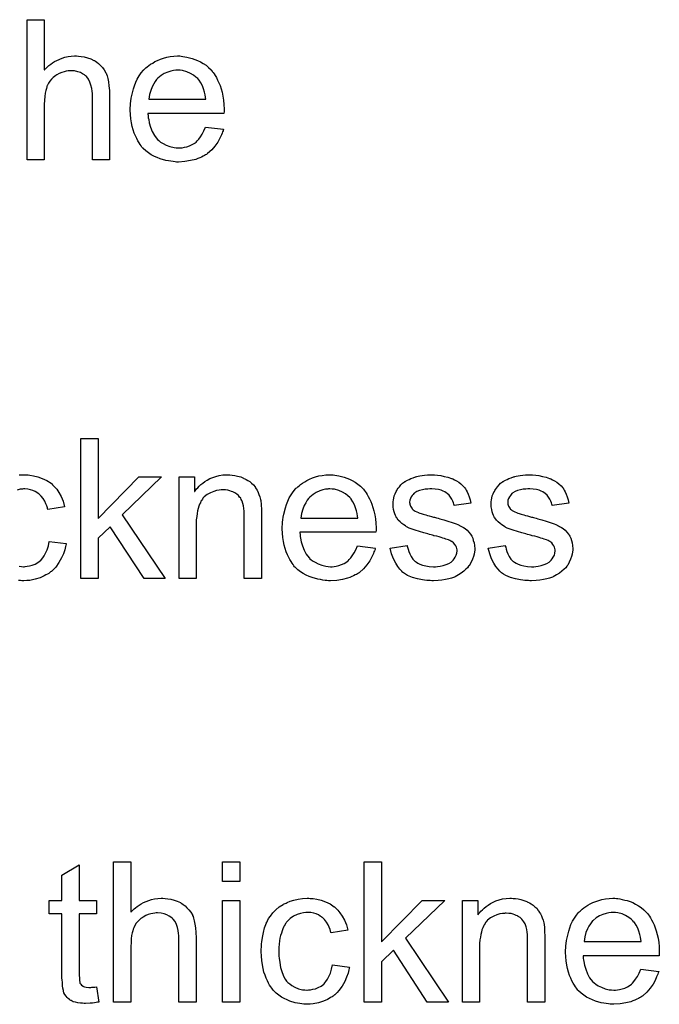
# Model space of a CAD drawing. Extents: x -1.7 to 9, y -2.8 to 5.2.
# Tile 221 of 227: x 6.586 to 6.951, y 3.272 to 3.835. Entities that reach past the tile are written whole.
import ezdxf

# ---------------------------------------------------------------- set-up
doc = ezdxf.new("R2010")
doc.units = 0
doc.layers.add('qfn32-50-23-b_document', color=1, linetype='CONTINUOUS')

msp = doc.modelspace()

# ---------------------------------------------------------------- linework, layer by layer
at = {"layer": 'qfn32-50-23-b_document', "color": 1}
for points in [[(6.599646, 3.806013), (6.599761, 3.806129), (6.599993, 3.80636), (6.60034, 3.806707), (6.600918, 3.807286), (6.601497, 3.807864), (6.602307, 3.808559), (6.603348, 3.809253), (6.604389, 3.810063), (6.605546, 3.810757), (6.606819, 3.811451), (6.609827, 3.812724), (6.611447, 3.813302), (6.613183, 3.813649), (6.615034, 3.813881), (6.616885, 3.813996), (6.617926, 3.813996), (6.619199, 3.813881), (6.620703, 3.813649), (6.622439, 3.813418), (6.62429, 3.812955), (6.626141, 3.812261), (6.627992, 3.811451), (6.628224, 3.811335), (6.628802, 3.810988), (6.629612, 3.81041), (6.630653, 3.8096), (6.631695, 3.808559), (6.632852, 3.807401), (6.633893, 3.806013), (6.634819, 3.804393), (6.634934, 3.804162), (6.635166, 3.803583), (6.635513, 3.802542), (6.63586, 3.801038), (6.636207, 3.799187), (6.636554, 3.796988), (6.636785, 3.794327), (6.636901, 3.791319), (6.636901, 3.754642), (6.627067, 3.754642), (6.627067, 3.791435), (6.627067, 3.791551), (6.627067, 3.791782), (6.627067, 3.792129), (6.627067, 3.792592), (6.626951, 3.793865), (6.62672, 3.795484), (6.626257, 3.79722), (6.625678, 3.798955), (6.624868, 3.800691), (6.623827, 3.802079), (6.623711, 3.802195), (6.623248, 3.802658), (6.622554, 3.803236), (6.621513, 3.803815), (6.62024, 3.804509), (6.618736, 3.804972), (6.616885, 3.805435), (6.614802, 3.80555), (6.614108, 3.80555), (6.613298, 3.805435), (6.612141, 3.805319), (6.610984, 3.804972), (6.609596, 3.804625), (6.608208, 3.804046), (6.606703, 3.803236), (6.606588, 3.803121), (6.606125, 3.802773), (6.605431, 3.802311), (6.604621, 3.801617), (6.603695, 3.800691), (6.60277, 3.79965), (6.60196, 3.798377), (6.601266, 3.796988), (6.60115, 3.796757), (6.601034, 3.796294), (6.600803, 3.795369), (6.600456, 3.794212), (6.600109, 3.792708), (6.599877, 3.790856), (6.599761, 3.788774), (6.599646, 3.786344), (6.599646, 3.754642), (6.589811, 3.754642), (6.589811, 3.834707), (6.599646, 3.834707), (6.599646, 3.806013)], [(6.677743, 3.813881), (6.678669, 3.813765), (6.679826, 3.813534), (6.681099, 3.813302), (6.682603, 3.812955), (6.683991, 3.812608), (6.685611, 3.81203), (6.687115, 3.811451), (6.688735, 3.810641), (6.690355, 3.809715), (6.691974, 3.808674), (6.693478, 3.807401), (6.694867, 3.806013), (6.694983, 3.805897), (6.695214, 3.805666), (6.695561, 3.805203), (6.696024, 3.804509), (6.696602, 3.803699), (6.697181, 3.802773), (6.697875, 3.801617), (6.698569, 3.800228), (6.699263, 3.798724), (6.699958, 3.797104), (6.700536, 3.795253), (6.701115, 3.793286), (6.701577, 3.791088), (6.701925, 3.788774), (6.702156, 3.786344), (6.702272, 3.783683), (6.702272, 3.783567), (6.702272, 3.783104), (6.702272, 3.782295), (6.702156, 3.781138), (6.658768, 3.781138), (6.658768, 3.781022), (6.658768, 3.780675), (6.658884, 3.780212), (6.658884, 3.779518), (6.659, 3.778708), (6.659231, 3.777782), (6.659578, 3.7757), (6.660273, 3.773386), (6.661198, 3.77084), (6.662471, 3.768526), (6.664091, 3.766444), (6.664206, 3.766444), (6.664322, 3.766212), (6.665016, 3.765634), (6.666057, 3.764824), (6.667446, 3.764014), (6.669297, 3.763088), (6.67138, 3.762278), (6.673694, 3.7617), (6.674966, 3.761584), (6.676355, 3.761469), (6.67728, 3.761469), (6.678322, 3.761584), (6.679594, 3.761816), (6.680983, 3.762163), (6.682603, 3.762626), (6.684107, 3.76332), (6.685611, 3.764245), (6.685726, 3.764361), (6.686305, 3.764824), (6.686999, 3.765518), (6.687809, 3.766444), (6.688735, 3.767716), (6.689776, 3.769336), (6.690817, 3.771187), (6.691743, 3.773386), (6.701925, 3.772113), (6.701925, 3.771997), (6.701809, 3.771766), (6.701693, 3.771303), (6.701462, 3.770609), (6.701115, 3.769915), (6.700767, 3.768989), (6.699842, 3.767022), (6.698685, 3.764824), (6.697065, 3.76251), (6.695214, 3.760312), (6.6929, 3.758229), (6.692784, 3.758229), (6.692553, 3.757998), (6.692206, 3.757766), (6.691743, 3.757419), (6.691049, 3.757072), (6.690355, 3.756725), (6.689429, 3.756262), (6.688388, 3.755799), (6.687231, 3.755336), (6.686074, 3.754874), (6.683181, 3.75418), (6.679941, 3.753601), (6.676355, 3.75337), (6.675082, 3.75337), (6.674272, 3.753485), (6.673231, 3.753601), (6.671958, 3.753832), (6.67057, 3.754064), (6.669066, 3.754295), (6.665826, 3.755221), (6.664091, 3.755915), (6.662471, 3.756609), (6.660735, 3.757535), (6.659115, 3.758576), (6.657611, 3.759733), (6.656107, 3.761122), (6.655992, 3.761237), (6.65576, 3.761469), (6.655413, 3.761931), (6.65495, 3.762626), (6.654372, 3.763436), (6.653793, 3.764361), (6.653099, 3.765518), (6.652405, 3.766791), (6.651711, 3.768295), (6.651016, 3.769915), (6.650438, 3.771766), (6.649859, 3.773733), (6.649397, 3.775815), (6.64905, 3.778129), (6.648818, 3.780559), (6.648703, 3.783104), (6.648703, 3.78322), (6.648703, 3.783799), (6.648703, 3.784493), (6.648818, 3.785534), (6.648934, 3.786807), (6.64905, 3.788195), (6.649281, 3.789815), (6.649628, 3.791435), (6.650554, 3.795137), (6.651132, 3.796988), (6.651826, 3.798955), (6.652752, 3.800807), (6.653793, 3.802542), (6.65495, 3.804278), (6.656223, 3.805897), (6.656339, 3.806013), (6.65657, 3.806244), (6.657033, 3.806592), (6.657611, 3.80717), (6.658306, 3.807749), (6.659231, 3.808443), (6.660273, 3.809253), (6.661545, 3.809947), (6.662818, 3.810757), (6.664322, 3.811451), (6.665942, 3.812145), (6.667677, 3.812724), (6.669529, 3.813302), (6.671495, 3.813649), (6.673578, 3.813881), (6.675776, 3.813996), (6.676933, 3.813996), (6.677743, 3.813881)], [(6.675892, 3.805897), (6.675198, 3.805897), (6.674735, 3.805782), (6.673462, 3.805666), (6.671958, 3.805319), (6.670107, 3.80474), (6.66814, 3.80393), (6.666289, 3.802773), (6.664438, 3.801269), (6.664206, 3.801038), (6.663743, 3.800459), (6.662934, 3.799418), (6.662124, 3.79803), (6.661198, 3.79641), (6.660388, 3.794327), (6.659694, 3.791898), (6.659347, 3.789237), (6.691859, 3.789237), (6.691859, 3.789352), (6.691859, 3.789584), (6.691743, 3.789931), (6.691743, 3.790394), (6.691511, 3.791782), (6.691164, 3.793286), (6.690586, 3.795137), (6.690007, 3.796873), (6.689082, 3.798608), (6.688041, 3.800112), (6.688041, 3.800228), (6.687809, 3.800344), (6.687231, 3.801038), (6.686189, 3.801964), (6.684801, 3.803005), (6.683065, 3.804046), (6.680983, 3.804972), (6.678553, 3.805666), (6.67728, 3.805782), (6.675892, 3.805897)], [(6.630422, 3.549761), (6.653678, 3.573479), (6.66652, 3.573479), (6.64419, 3.551843), (6.668719, 3.515398), (6.65657, 3.515398), (6.637248, 3.545017), (6.630422, 3.538422), (6.630422, 3.515398), (6.620587, 3.515398), (6.620587, 3.595462), (6.630422, 3.595462), (6.630422, 3.549761)], [(6.589695, 3.574636), (6.59039, 3.574636), (6.591315, 3.574521), (6.593514, 3.574173), (6.595943, 3.573595), (6.598489, 3.572669), (6.601034, 3.571512), (6.603464, 3.569892), (6.603579, 3.569892), (6.603695, 3.569661), (6.604389, 3.568967), (6.605431, 3.567926), (6.606703, 3.566421), (6.607976, 3.56457), (6.609249, 3.562256), (6.610406, 3.559595), (6.611216, 3.556471), (6.601613, 3.554967), (6.601613, 3.555083), (6.601497, 3.555199), (6.601381, 3.555893), (6.601034, 3.556934), (6.600456, 3.558207), (6.599877, 3.559595), (6.598952, 3.561099), (6.59791, 3.562488), (6.596753, 3.563645), (6.596637, 3.56376), (6.596175, 3.564108), (6.595365, 3.56457), (6.594439, 3.565149), (6.593167, 3.565727), (6.591778, 3.56619), (6.590158, 3.566537), (6.588423, 3.566653), (6.587729, 3.566653), (6.58715, 3.566537), (6.585877, 3.566421), (6.584142, 3.565959)], [(6.585299, 3.574636), (6.588076, 3.574752), (6.589001, 3.574752), (6.589695, 3.574636)], [(6.705627, 3.574636), (6.7069, 3.574521), (6.708404, 3.574289), (6.710024, 3.573942), (6.711759, 3.573479), (6.713379, 3.572785), (6.71361, 3.572669), (6.714073, 3.572438), (6.714883, 3.572091), (6.715809, 3.571512), (6.716966, 3.570818), (6.718007, 3.569892), (6.719048, 3.568967), (6.719974, 3.56781), (6.720089, 3.567694), (6.720321, 3.567231), (6.720668, 3.566653), (6.721246, 3.565843), (6.721709, 3.564686), (6.722172, 3.563529), (6.722751, 3.562141), (6.723098, 3.560637), (6.723098, 3.560521), (6.723213, 3.560058), (6.723329, 3.559364), (6.723445, 3.558438), (6.723445, 3.55705), (6.72356, 3.55543), (6.723676, 3.553463), (6.723676, 3.551033), (6.723676, 3.515398), (6.713842, 3.515398), (6.713842, 3.550571), (6.713842, 3.550686), (6.713842, 3.550802), (6.713842, 3.551612), (6.713842, 3.552653), (6.713726, 3.553926), (6.71361, 3.55543), (6.713379, 3.556934), (6.713032, 3.558323), (6.712685, 3.559595), (6.712685, 3.559711), (6.712453, 3.560058), (6.712106, 3.560637), (6.711759, 3.561331), (6.711181, 3.562025), (6.710486, 3.562835), (6.709561, 3.563645), (6.708519, 3.564339), (6.708404, 3.564455), (6.708057, 3.564686), (6.707362, 3.564917), (6.706552, 3.565265), (6.705627, 3.565612), (6.70447, 3.565959), (6.703082, 3.566074), (6.701693, 3.56619), (6.701115, 3.56619), (6.700652, 3.566074), (6.699495, 3.565959), (6.697991, 3.565727), (6.696371, 3.565149), (6.69452, 3.564455), (6.692668, 3.563529), (6.690933, 3.562141), (6.690702, 3.561909), (6.690239, 3.561331), (6.689892, 3.560868), (6.689545, 3.560289), (6.689082, 3.559595), (6.688735, 3.558785), (6.688272, 3.55786), (6.687809, 3.556703), (6.687462, 3.55543), (6.687115, 3.554042), (6.686883, 3.552537), (6.686652, 3.550918), (6.686421, 3.548951), (6.686421, 3.546984), (6.686421, 3.515398), (6.676586, 3.515398), (6.676586, 3.573479), (6.685379, 3.573479), (6.685379, 3.565149), (6.685495, 3.565265), (6.685726, 3.565612), (6.686074, 3.566074), (6.686536, 3.566653), (6.687231, 3.567347), (6.688041, 3.568157), (6.688966, 3.569083), (6.690123, 3.570008), (6.69128, 3.570818), (6.692668, 3.571744), (6.694173, 3.572554), (6.695792, 3.573248), (6.697644, 3.573826), (6.699495, 3.574289), (6.701577, 3.574636), (6.703776, 3.574752), (6.704701, 3.574752), (6.705627, 3.574636)], [(6.764518, 3.574636), (6.765444, 3.574521), (6.766601, 3.574289), (6.767873, 3.574058), (6.769378, 3.573711), (6.770766, 3.573363), (6.772386, 3.572785), (6.77389, 3.572206), (6.77551, 3.571397), (6.77713, 3.570471), (6.778749, 3.56943), (6.780253, 3.568157), (6.781642, 3.566769), (6.781757, 3.566653), (6.781989, 3.566421), (6.782336, 3.565959), (6.782799, 3.565265), (6.783377, 3.564455), (6.783956, 3.563529), (6.78465, 3.562372), (6.785344, 3.560984), (6.786038, 3.559479), (6.786733, 3.55786), (6.787311, 3.556008), (6.78789, 3.554042), (6.788352, 3.551843), (6.788699, 3.549529), (6.788931, 3.5471), (6.789047, 3.544439), (6.789047, 3.544323), (6.789047, 3.54386), (6.789047, 3.54305), (6.788931, 3.541893), (6.745543, 3.541893), (6.745543, 3.541777), (6.745543, 3.54143), (6.745659, 3.540968), (6.745659, 3.540273), (6.745775, 3.539463), (6.746006, 3.538538), (6.746353, 3.536455), (6.747047, 3.534141), (6.747973, 3.531596), (6.749246, 3.529282), (6.750866, 3.527199), (6.750981, 3.527199), (6.751097, 3.526968), (6.751791, 3.526389), (6.752833, 3.525579), (6.754221, 3.524769), (6.756072, 3.523844), (6.758155, 3.523034), (6.760469, 3.522456), (6.761741, 3.52234), (6.76313, 3.522224), (6.764055, 3.522224), (6.765097, 3.52234), (6.766369, 3.522571), (6.767758, 3.522918), (6.769378, 3.523381), (6.770882, 3.524075), (6.772386, 3.525001), (6.772502, 3.525117), (6.77308, 3.525579), (6.773774, 3.526274), (6.774584, 3.527199), (6.77551, 3.528472), (6.776551, 3.530092), (6.777592, 3.531943), (6.778518, 3.534141), (6.788699, 3.532869), (6.788699, 3.532753), (6.788584, 3.532521), (6.788468, 3.532059), (6.788237, 3.531364), (6.78789, 3.53067), (6.787542, 3.529745), (6.786617, 3.527778), (6.78546, 3.525579), (6.78384, 3.523265), (6.781989, 3.521067), (6.779675, 3.518985), (6.779559, 3.518985), (6.779328, 3.518753), (6.778981, 3.518522), (6.778518, 3.518175), (6.777824, 3.517827), (6.77713, 3.51748), (6.776204, 3.517018), (6.775163, 3.516555), (6.774006, 3.516092), (6.772849, 3.515629), (6.769956, 3.514935), (6.766717, 3.514356), (6.76313, 3.514125), (6.761857, 3.514125), (6.761047, 3.514241), (6.760006, 3.514356), (6.758733, 3.514588), (6.757345, 3.514819), (6.755841, 3.515051), (6.752601, 3.515976), (6.750866, 3.516671), (6.749246, 3.517365), (6.74751, 3.51829), (6.745891, 3.519332), (6.744386, 3.520489), (6.742882, 3.521877), (6.742767, 3.521993), (6.742535, 3.522224), (6.742188, 3.522687), (6.741725, 3.523381), (6.741147, 3.524191), (6.740568, 3.525117), (6.739874, 3.526274), (6.73918, 3.527546), (6.738486, 3.52905), (6.737792, 3.53067), (6.737213, 3.532521), (6.736635, 3.534488), (6.736172, 3.536571), (6.735825, 3.538885), (6.735593, 3.541315), (6.735477, 3.54386), (6.735477, 3.543976), (6.735477, 3.544554), (6.735477, 3.545248), (6.735593, 3.54629), (6.735709, 3.547562), (6.735825, 3.548951), (6.736056, 3.550571), (6.736403, 3.55219), (6.737329, 3.555893), (6.737907, 3.557744), (6.738601, 3.559711), (6.739527, 3.561562), (6.740568, 3.563298), (6.741725, 3.565033), (6.742998, 3.566653), (6.743114, 3.566769), (6.743345, 3.567), (6.743808, 3.567347), (6.744386, 3.567926), (6.745081, 3.568504), (6.746006, 3.569198), (6.747047, 3.570008), (6.74832, 3.570702), (6.749593, 3.571512), (6.751097, 3.572206), (6.752717, 3.572901), (6.754452, 3.573479), (6.756303, 3.574058), (6.75827, 3.574405), (6.760353, 3.574636), (6.762551, 3.574752), (6.763708, 3.574752), (6.764518, 3.574636)], [(6.822484, 3.574636), (6.824219, 3.574521), (6.826071, 3.574289), (6.828038, 3.573826), (6.83012, 3.573363), (6.832087, 3.572669), (6.832203, 3.572669), (6.832318, 3.572554), (6.832897, 3.572322), (6.833823, 3.571859), (6.83498, 3.571281), (6.836252, 3.570471), (6.837525, 3.569545), (6.838682, 3.568504), (6.839723, 3.567347), (6.839839, 3.567231), (6.84007, 3.566769), (6.840533, 3.565959), (6.841112, 3.565033), (6.84169, 3.563645), (6.842269, 3.562141), (6.842731, 3.560405), (6.843194, 3.558438), (6.833591, 3.557166), (6.833591, 3.557397), (6.833475, 3.55786), (6.833244, 3.55867), (6.832897, 3.559711), (6.832318, 3.560752), (6.831624, 3.561909), (6.830814, 3.563066), (6.829657, 3.564108), (6.829542, 3.564223), (6.829079, 3.564455), (6.828385, 3.564917), (6.827343, 3.56538), (6.826186, 3.565843), (6.824682, 3.566306), (6.822831, 3.566537), (6.820864, 3.566653), (6.819707, 3.566653), (6.81855, 3.566537), (6.817046, 3.566421), (6.815542, 3.566074), (6.813922, 3.565727), (6.812418, 3.565149), (6.811145, 3.564339), (6.81103, 3.564223), (6.810682, 3.563992), (6.81022, 3.563529), (6.809757, 3.562835), (6.809178, 3.562141), (6.808716, 3.561215), (6.808368, 3.560174), (6.808253, 3.559132), (6.808253, 3.559017), (6.808253, 3.558785), (6.808368, 3.558438), (6.808368, 3.557975), (6.808716, 3.556818), (6.80941, 3.555661), (6.809525, 3.555546), (6.809641, 3.55543), (6.809873, 3.555083), (6.810335, 3.554736), (6.810798, 3.554389), (6.811492, 3.553926), (6.812302, 3.553579), (6.813228, 3.553116), (6.813344, 3.553116), (6.813575, 3.553), (6.814038, 3.552885), (6.814848, 3.552537), (6.816005, 3.55219), (6.817509, 3.551843), (6.818434, 3.551496), (6.819476, 3.551265), (6.820633, 3.550918), (6.821905, 3.550571), (6.822021, 3.550571), (6.822368, 3.550455), (6.822947, 3.550339), (6.823641, 3.550108), (6.824451, 3.549876), (6.825492, 3.549645), (6.82769, 3.548951), (6.83012, 3.548257), (6.83255, 3.547447), (6.834748, 3.546637), (6.835674, 3.54629), (6.836484, 3.545943), (6.836715, 3.545827), (6.837178, 3.545595), (6.837872, 3.545248), (6.838913, 3.54467), (6.839955, 3.543976), (6.840996, 3.54305), (6.842037, 3.542009), (6.842963, 3.540852), (6.843078, 3.540736), (6.84331, 3.540273), (6.843773, 3.539579), (6.844235, 3.538538), (6.844583, 3.537265), (6.845045, 3.535877), (6.845277, 3.534257), (6.845392, 3.532406), (6.845392, 3.532174), (6.845392, 3.531596), (6.845277, 3.53067), (6.845045, 3.529398), (6.844698, 3.528009), (6.84412, 3.526505), (6.843426, 3.524769), (6.8425, 3.52315), (6.842384, 3.522918), (6.841922, 3.522456), (6.841343, 3.521646), (6.840417, 3.52072), (6.839145, 3.519679), (6.837756, 3.518522), (6.836136, 3.51748), (6.83417, 3.516439), (6.834054, 3.516439), (6.833938, 3.516323), (6.833244, 3.516092), (6.832087, 3.515745), (6.830583, 3.515282), (6.828732, 3.514819), (6.826649, 3.514472), (6.824451, 3.514241), (6.821905, 3.514125), (6.820864, 3.514125), (6.820054, 3.514241), (6.819129, 3.514241), (6.817972, 3.514356), (6.816815, 3.514472), (6.815542, 3.514704), (6.812765, 3.515282), (6.809873, 3.516092), (6.807096, 3.517249), (6.805823, 3.517943), (6.804666, 3.518753), (6.80455, 3.518869), (6.804435, 3.518985), (6.80374, 3.519679), (6.802699, 3.52072), (6.801542, 3.52234), (6.80027, 3.524307), (6.798997, 3.526621), (6.797956, 3.529513), (6.797146, 3.532753), (6.806864, 3.534257), (6.806864, 3.534141), (6.806864, 3.534026), (6.807096, 3.533331), (6.807327, 3.532174), (6.80779, 3.530902), (6.808368, 3.529513), (6.809063, 3.528009), (6.810104, 3.526505), (6.811377, 3.525232), (6.811608, 3.525117), (6.812071, 3.524769), (6.812997, 3.524307), (6.814154, 3.523728), (6.815658, 3.52315), (6.817393, 3.522687), (6.819476, 3.52234), (6.821905, 3.522224), (6.823062, 3.522224), (6.824219, 3.52234), (6.825724, 3.522571), (6.827343, 3.522918), (6.829079, 3.523381), (6.830583, 3.52396), (6.831971, 3.524885), (6.832087, 3.525001), (6.83255, 3.525348), (6.833013, 3.525927), (6.833707, 3.526736), (6.834285, 3.527662), (6.834864, 3.528819), (6.835211, 3.529976), (6.835327, 3.531364), (6.835327, 3.53148), (6.835327, 3.531943), (6.835211, 3.532521), (6.83498, 3.533331), (6.834632, 3.534141), (6.834054, 3.534951), (6.83336, 3.535877), (6.832318, 3.536571), (6.832203, 3.536687), (6.831856, 3.536802), (6.831277, 3.537149), (6.830351, 3.537497), (6.828963, 3.537959), (6.828153, 3.538306), (6.827228, 3.538538), (6.826186, 3.538885), (6.825029, 3.539232), (6.823757, 3.539579), (6.822252, 3.539926), (6.822137, 3.539926), (6.82179, 3.540042), (6.821211, 3.540158), (6.820517, 3.540389), (6.819591, 3.54062), (6.81855, 3.540968), (6.816352, 3.541546), (6.813806, 3.542356), (6.811377, 3.54305), (6.809063, 3.54386), (6.808021, 3.544323), (6.807212, 3.54467), (6.80698, 3.544786), (6.806517, 3.545017), (6.805823, 3.54548), (6.804898, 3.546058), (6.803856, 3.546868), (6.802815, 3.547794), (6.801774, 3.548835), (6.800848, 3.550108), (6.800732, 3.550224), (6.800501, 3.550686), (6.800154, 3.551496), (6.799807, 3.552422), (6.79946, 3.553579), (6.799113, 3.554967), (6.798881, 3.556356), (6.798765, 3.557975), (6.798765, 3.558207), (6.798765, 3.55867), (6.798881, 3.559364), (6.798997, 3.560405), (6.799228, 3.561446), (6.79946, 3.562719), (6.799922, 3.563876), (6.800501, 3.565149), (6.800617, 3.565265), (6.800848, 3.565727), (6.801195, 3.566306), (6.801774, 3.567116), (6.802468, 3.567926), (6.803278, 3.568967), (6.804203, 3.569892), (6.80536, 3.570702), (6.805476, 3.570818), (6.805823, 3.570934), (6.806286, 3.571281), (6.80698, 3.571628), (6.807906, 3.572091), (6.808947, 3.572554), (6.81022, 3.573016), (6.811608, 3.573479), (6.81184, 3.573595), (6.812302, 3.573711), (6.813112, 3.573942), (6.814154, 3.574173), (6.815426, 3.574405), (6.816815, 3.574521), (6.818434, 3.574752), (6.821211, 3.574752), (6.822484, 3.574636)], [(6.878483, 3.574636), (6.880218, 3.574521), (6.882069, 3.574289), (6.884036, 3.573826), (6.886119, 3.573363), (6.888086, 3.572669), (6.888202, 3.572669), (6.888317, 3.572554), (6.888896, 3.572322), (6.889821, 3.571859), (6.890978, 3.571281), (6.892251, 3.570471), (6.893524, 3.569545), (6.894681, 3.568504), (6.895722, 3.567347), (6.895838, 3.567231), (6.896069, 3.566769), (6.896532, 3.565959), (6.89711, 3.565033), (6.897689, 3.563645), (6.898267, 3.562141), (6.89873, 3.560405), (6.899193, 3.558438), (6.88959, 3.557166), (6.88959, 3.557397), (6.889474, 3.55786), (6.889243, 3.55867), (6.888896, 3.559711), (6.888317, 3.560752), (6.887623, 3.561909), (6.886813, 3.563066), (6.885656, 3.564108), (6.88554, 3.564223), (6.885078, 3.564455), (6.884383, 3.564917), (6.883342, 3.56538), (6.882185, 3.565843), (6.880681, 3.566306), (6.87883, 3.566537), (6.876863, 3.566653), (6.875706, 3.566653), (6.874549, 3.566537), (6.873045, 3.566421), (6.871541, 3.566074), (6.869921, 3.565727), (6.868417, 3.565149), (6.867144, 3.564339), (6.867028, 3.564223), (6.866681, 3.563992), (6.866218, 3.563529), (6.865756, 3.562835), (6.865177, 3.562141), (6.864714, 3.561215), (6.864367, 3.560174), (6.864252, 3.559132), (6.864252, 3.559017), (6.864252, 3.558785), (6.864367, 3.558438), (6.864367, 3.557975), (6.864714, 3.556818), (6.865409, 3.555661), (6.865524, 3.555546), (6.86564, 3.55543), (6.865871, 3.555083), (6.866334, 3.554736), (6.866797, 3.554389), (6.867491, 3.553926), (6.868301, 3.553579), (6.869227, 3.553116), (6.869342, 3.553116), (6.869574, 3.553), (6.870037, 3.552885), (6.870846, 3.552537), (6.872003, 3.55219), (6.873508, 3.551843), (6.874433, 3.551496), (6.875475, 3.551265), (6.876632, 3.550918), (6.877904, 3.550571), (6.87802, 3.550571), (6.878367, 3.550455), (6.878945, 3.550339), (6.87964, 3.550108), (6.88045, 3.549876), (6.881491, 3.549645), (6.883689, 3.548951), (6.886119, 3.548257), (6.888549, 3.547447), (6.890747, 3.546637), (6.891672, 3.54629), (6.892482, 3.545943), (6.892714, 3.545827), (6.893177, 3.545595), (6.893871, 3.545248), (6.894912, 3.54467), (6.895953, 3.543976), (6.896995, 3.54305), (6.898036, 3.542009), (6.898962, 3.540852), (6.899077, 3.540736), (6.899309, 3.540273), (6.899771, 3.539579), (6.900234, 3.538538), (6.900581, 3.537265), (6.901044, 3.535877), (6.901276, 3.534257), (6.901391, 3.532406), (6.901391, 3.532174), (6.901391, 3.531596), (6.901276, 3.53067), (6.901044, 3.529398), (6.900697, 3.528009), (6.900119, 3.526505), (6.899424, 3.524769), (6.898499, 3.52315), (6.898383, 3.522918), (6.89792, 3.522456), (6.897342, 3.521646), (6.896416, 3.52072), (6.895144, 3.519679), (6.893755, 3.518522), (6.892135, 3.51748), (6.890168, 3.516439), (6.890053, 3.516439), (6.889937, 3.516323), (6.889243, 3.516092), (6.888086, 3.515745), (6.886582, 3.515282), (6.88473, 3.514819), (6.882648, 3.514472), (6.88045, 3.514241), (6.877904, 3.514125), (6.876863, 3.514125), (6.876053, 3.514241), (6.875127, 3.514241), (6.87397, 3.514356), (6.872813, 3.514472), (6.871541, 3.514704), (6.868764, 3.515282), (6.865871, 3.516092), (6.863095, 3.517249), (6.861822, 3.517943), (6.860665, 3.518753), (6.860549, 3.518869), (6.860434, 3.518985), (6.859739, 3.519679), (6.858698, 3.52072), (6.857541, 3.52234), (6.856268, 3.524307), (6.854996, 3.526621), (6.853954, 3.529513), (6.853144, 3.532753), (6.862863, 3.534257), (6.862863, 3.534141), (6.862863, 3.534026), (6.863095, 3.533331), (6.863326, 3.532174), (6.863789, 3.530902), (6.864367, 3.529513), (6.865061, 3.528009), (6.866103, 3.526505), (6.867376, 3.525232), (6.867607, 3.525117), (6.86807, 3.524769), (6.868995, 3.524307), (6.870152, 3.523728), (6.871656, 3.52315), (6.873392, 3.522687), (6.875475, 3.52234), (6.877904, 3.522224), (6.879061, 3.522224), (6.880218, 3.52234), (6.881722, 3.522571), (6.883342, 3.522918), (6.885078, 3.523381), (6.886582, 3.52396), (6.88797, 3.524885), (6.888086, 3.525001), (6.888549, 3.525348), (6.889011, 3.525927), (6.889706, 3.526736), (6.890284, 3.527662), (6.890863, 3.528819), (6.89121, 3.529976), (6.891325, 3.531364), (6.891325, 3.53148), (6.891325, 3.531943), (6.89121, 3.532521), (6.890978, 3.533331), (6.890631, 3.534141), (6.890053, 3.534951), (6.889359, 3.535877), (6.888317, 3.536571), (6.888202, 3.536687), (6.887854, 3.536802), (6.887276, 3.537149), (6.88635, 3.537497), (6.884962, 3.537959), (6.884152, 3.538306), (6.883226, 3.538538), (6.882185, 3.538885), (6.881028, 3.539232), (6.879755, 3.539579), (6.878251, 3.539926), (6.878136, 3.539926), (6.877788, 3.540042), (6.87721, 3.540158), (6.876516, 3.540389), (6.87559, 3.54062), (6.874549, 3.540968), (6.872351, 3.541546), (6.869805, 3.542356), (6.867376, 3.54305), (6.865061, 3.54386), (6.86402, 3.544323), (6.86321, 3.54467), (6.862979, 3.544786), (6.862516, 3.545017), (6.861822, 3.54548), (6.860896, 3.546058), (6.859855, 3.546868), (6.858814, 3.547794), (6.857772, 3.548835), (6.856847, 3.550108), (6.856731, 3.550224), (6.8565, 3.550686), (6.856153, 3.551496), (6.855806, 3.552422), (6.855458, 3.553579), (6.855111, 3.554967), (6.85488, 3.556356), (6.854764, 3.557975), (6.854764, 3.558207), (6.854764, 3.55867), (6.85488, 3.559364), (6.854996, 3.560405), (6.855227, 3.561446), (6.855458, 3.562719), (6.855921, 3.563876), (6.8565, 3.565149), (6.856615, 3.565265), (6.856847, 3.565727), (6.857194, 3.566306), (6.857772, 3.567116), (6.858467, 3.567926), (6.859276, 3.568967), (6.860202, 3.569892), (6.861359, 3.570702), (6.861475, 3.570818), (6.861822, 3.570934), (6.862285, 3.571281), (6.862979, 3.571628), (6.863904, 3.572091), (6.864946, 3.572554), (6.866218, 3.573016), (6.867607, 3.573479), (6.867838, 3.573595), (6.868301, 3.573711), (6.869111, 3.573942), (6.870152, 3.574173), (6.871425, 3.574405), (6.872813, 3.574521), (6.874433, 3.574752), (6.87721, 3.574752), (6.878483, 3.574636)], [(6.762667, 3.566653), (6.761973, 3.566653), (6.76151, 3.566537), (6.760237, 3.566421), (6.758733, 3.566074), (6.756882, 3.565496), (6.754915, 3.564686), (6.753064, 3.563529), (6.751213, 3.562025), (6.750981, 3.561794), (6.750519, 3.561215), (6.749709, 3.560174), (6.748899, 3.558785), (6.747973, 3.557166), (6.747163, 3.555083), (6.746469, 3.552653), (6.746122, 3.549992), (6.778634, 3.549992), (6.778634, 3.550108), (6.778634, 3.550339), (6.778518, 3.550686), (6.778518, 3.551149), (6.778287, 3.552537), (6.777939, 3.554042), (6.777361, 3.555893), (6.776782, 3.557628), (6.775857, 3.559364), (6.774815, 3.560868), (6.774815, 3.560984), (6.774584, 3.561099), (6.774006, 3.561794), (6.772964, 3.562719), (6.771576, 3.56376), (6.76984, 3.564802), (6.767758, 3.565727), (6.765328, 3.566421), (6.764055, 3.566537), (6.762667, 3.566653)], [(6.585299, 3.522456), (6.586572, 3.52234), (6.587844, 3.522224), (6.588076, 3.522224), (6.58877, 3.52234), (6.589927, 3.522456), (6.5912, 3.522687), (6.592704, 3.523034), (6.594324, 3.523728), (6.595943, 3.524538), (6.597447, 3.525695), (6.597679, 3.525811), (6.598026, 3.526389), (6.59872, 3.527199), (6.59953, 3.528472), (6.60034, 3.529976), (6.601266, 3.531827), (6.60196, 3.534141), (6.602422, 3.536687), (6.612141, 3.535414), (6.612141, 3.535298), (6.612026, 3.534951), (6.61191, 3.534488), (6.611794, 3.533794), (6.611563, 3.532869), (6.611331, 3.531943), (6.610521, 3.529629), (6.60948, 3.527199), (6.607976, 3.524538), (6.606125, 3.521993), (6.605084, 3.520836), (6.603927, 3.519679), (6.603811, 3.519563), (6.603579, 3.519447), (6.603232, 3.519216), (6.60277, 3.518869), (6.602191, 3.518406), (6.601381, 3.517943), (6.600456, 3.51748), (6.59953, 3.516902), (6.597216, 3.515861), (6.594439, 3.515051), (6.591431, 3.514356), (6.589695, 3.514241), (6.58796, 3.514125), (6.586803, 3.514125), (6.585993, 3.514241), (6.584952, 3.514356)], [(6.64905, 3.324863), (6.649165, 3.324979), (6.649397, 3.32521), (6.649744, 3.325557), (6.650322, 3.326136), (6.650901, 3.326714), (6.651711, 3.327408), (6.652752, 3.328103), (6.653793, 3.328912), (6.65495, 3.329607), (6.656223, 3.330301), (6.659231, 3.331574), (6.660851, 3.332152), (6.662587, 3.332499), (6.664438, 3.332731), (6.666289, 3.332846), (6.66733, 3.332846), (6.668603, 3.332731), (6.670107, 3.332499), (6.671842, 3.332268), (6.673694, 3.331805), (6.675545, 3.331111), (6.677396, 3.330301), (6.677627, 3.330185), (6.678206, 3.329838), (6.679016, 3.32926), (6.680057, 3.32845), (6.681099, 3.327408), (6.682256, 3.326251), (6.683297, 3.324863), (6.684222, 3.323243), (6.684338, 3.323012), (6.684569, 3.322433), (6.684917, 3.321392), (6.685264, 3.319888), (6.685611, 3.318037), (6.685958, 3.315838), (6.686189, 3.313177), (6.686305, 3.310169), (6.686305, 3.273492), (6.676471, 3.273492), (6.676471, 3.310285), (6.676471, 3.310401), (6.676471, 3.310632), (6.676471, 3.310979), (6.676471, 3.311442), (6.676355, 3.312715), (6.676123, 3.314334), (6.675661, 3.31607), (6.675082, 3.317805), (6.674272, 3.319541), (6.673231, 3.320929), (6.673115, 3.321045), (6.672652, 3.321508), (6.671958, 3.322086), (6.670917, 3.322665), (6.669644, 3.323359), (6.66814, 3.323822), (6.666289, 3.324285), (6.664206, 3.3244), (6.663512, 3.3244), (6.662702, 3.324285), (6.661545, 3.324169), (6.660388, 3.323822), (6.659, 3.323475), (6.657611, 3.322896), (6.656107, 3.322086), (6.655992, 3.32197), (6.655529, 3.321623), (6.654835, 3.321161), (6.654025, 3.320466), (6.653099, 3.319541), (6.652173, 3.318499), (6.651364, 3.317227), (6.650669, 3.315838), (6.650554, 3.315607), (6.650438, 3.315144), (6.650207, 3.314219), (6.649859, 3.313062), (6.649512, 3.311557), (6.649281, 3.309706), (6.649165, 3.307624), (6.64905, 3.305194), (6.64905, 3.273492), (6.639215, 3.273492), (6.639215, 3.353557), (6.64905, 3.353557), (6.64905, 3.324863)], [(6.711296, 3.342334), (6.701462, 3.342334), (6.701462, 3.353557), (6.711296, 3.353557), (6.711296, 3.342334)], [(6.792171, 3.307855), (6.815426, 3.331574), (6.828269, 3.331574), (6.805939, 3.309938), (6.830467, 3.273492), (6.818319, 3.273492), (6.798997, 3.303111), (6.792171, 3.296517), (6.792171, 3.273492), (6.782336, 3.273492), (6.782336, 3.353557), (6.792171, 3.353557), (6.792171, 3.307855)], [(6.619546, 3.331574), (6.629496, 3.331574), (6.629496, 3.323937), (6.619546, 3.323937), (6.619546, 3.289806), (6.619546, 3.289575), (6.619546, 3.289112), (6.619546, 3.288418), (6.619662, 3.287608), (6.619778, 3.285756), (6.619893, 3.284947), (6.620009, 3.284368), (6.620125, 3.284137), (6.620472, 3.283674), (6.620935, 3.283095), (6.621744, 3.282517), (6.621976, 3.282401), (6.622554, 3.28217), (6.623596, 3.281938), (6.6251, 3.281823), (6.626257, 3.281823), (6.626835, 3.281938), (6.627645, 3.281938), (6.628571, 3.282054), (6.629496, 3.28217), (6.630769, 3.273492), (6.630538, 3.273492), (6.630075, 3.273376), (6.629265, 3.273261), (6.628224, 3.273145), (6.627067, 3.272914), (6.625794, 3.272798), (6.623248, 3.272682), (6.622323, 3.272682), (6.621397, 3.272798), (6.62024, 3.272914), (6.618852, 3.273029), (6.617463, 3.273376), (6.616191, 3.273724), (6.614918, 3.274302), (6.614802, 3.274418), (6.614455, 3.274649), (6.613993, 3.274996), (6.613298, 3.275575), (6.61272, 3.276153), (6.612026, 3.276963), (6.611331, 3.277773), (6.610869, 3.278814), (6.610869, 3.27893), (6.610637, 3.279393), (6.610521, 3.280203), (6.61029, 3.28136), (6.610059, 3.282864), (6.609943, 3.283789), (6.609943, 3.284831), (6.609827, 3.286104), (6.609712, 3.287376), (6.609712, 3.288765), (6.609712, 3.290384), (6.609712, 3.323937), (6.602422, 3.323937), (6.602422, 3.331574), (6.609712, 3.331574), (6.609712, 3.34592), (6.619546, 3.351821), (6.619546, 3.331574)], [(6.711296, 3.273492), (6.701462, 3.273492), (6.701462, 3.331574), (6.711296, 3.331574), (6.711296, 3.273492)], [(6.751444, 3.332731), (6.752138, 3.332731), (6.753064, 3.332615), (6.755262, 3.332268), (6.757692, 3.331689), (6.760237, 3.330764), (6.762783, 3.329607), (6.765212, 3.327987), (6.765328, 3.327987), (6.765444, 3.327756), (6.766138, 3.327061), (6.767179, 3.32602), (6.768452, 3.324516), (6.769725, 3.322665), (6.770997, 3.320351), (6.772154, 3.31769), (6.772964, 3.314566), (6.763361, 3.313062), (6.763361, 3.313177), (6.763245, 3.313293), (6.76313, 3.313987), (6.762783, 3.315028), (6.762204, 3.316301), (6.761626, 3.31769), (6.7607, 3.319194), (6.759659, 3.320582), (6.758502, 3.321739), (6.758386, 3.321855), (6.757923, 3.322202), (6.757113, 3.322665), (6.756188, 3.323243), (6.754915, 3.323822), (6.753527, 3.324285), (6.751907, 3.324632), (6.750171, 3.324747), (6.749477, 3.324747), (6.748899, 3.324632), (6.747626, 3.324516), (6.745891, 3.324053), (6.744039, 3.323475), (6.741957, 3.322549), (6.73999, 3.321161), (6.739064, 3.320351), (6.738139, 3.319425), (6.738139, 3.319309), (6.737907, 3.319194), (6.737676, 3.318847), (6.737444, 3.318384), (6.737097, 3.317805), (6.736635, 3.317111), (6.736287, 3.316301), (6.735825, 3.315376), (6.735362, 3.314219), (6.735015, 3.312946), (6.734552, 3.311557), (6.734205, 3.310053), (6.733973, 3.308434), (6.733742, 3.306582), (6.733511, 3.304615), (6.733511, 3.302533), (6.733511, 3.302417), (6.733511, 3.30207), (6.733511, 3.301376), (6.733626, 3.300682), (6.733626, 3.29964), (6.733742, 3.298599), (6.734089, 3.296054), (6.734552, 3.293277), (6.735362, 3.290384), (6.736403, 3.287839), (6.737097, 3.286566), (6.737907, 3.285525), (6.738139, 3.285294), (6.738717, 3.284715), (6.739758, 3.283905), (6.741031, 3.28298), (6.742767, 3.281938), (6.744734, 3.281128), (6.747047, 3.28055), (6.74832, 3.280434), (6.749593, 3.280318), (6.749824, 3.280318), (6.750519, 3.280434), (6.751676, 3.28055), (6.752948, 3.280781), (6.754452, 3.281128), (6.756072, 3.281823), (6.757692, 3.282633), (6.759196, 3.283789), (6.759427, 3.283905), (6.759775, 3.284484), (6.760469, 3.285294), (6.761279, 3.286566), (6.762088, 3.28807), (6.763014, 3.289922), (6.763708, 3.292236), (6.764171, 3.294781), (6.77389, 3.293508), (6.77389, 3.293393), (6.773774, 3.293046), (6.773658, 3.292583), (6.773543, 3.291889), (6.773311, 3.290963), (6.77308, 3.290037), (6.77227, 3.287723), (6.771229, 3.285294), (6.769725, 3.282633), (6.767873, 3.280087), (6.766832, 3.27893), (6.765675, 3.277773), (6.76556, 3.277657), (6.765328, 3.277542), (6.764981, 3.27731), (6.764518, 3.276963), (6.76394, 3.2765), (6.76313, 3.276038), (6.762204, 3.275575), (6.761279, 3.274996), (6.758965, 3.273955), (6.756188, 3.273145), (6.75318, 3.272451), (6.751444, 3.272335), (6.749709, 3.27222), (6.748552, 3.27222), (6.747742, 3.272335), (6.7467, 3.272451), (6.745543, 3.272682), (6.744271, 3.272914), (6.742882, 3.273145), (6.739758, 3.274071), (6.738254, 3.274765), (6.736635, 3.275459), (6.735015, 3.276385), (6.733511, 3.277426), (6.732007, 3.278583), (6.730618, 3.279971), (6.730502, 3.280087), (6.730271, 3.280318), (6.729924, 3.280781), (6.729461, 3.28136), (6.728998, 3.28217), (6.728304, 3.283211), (6.727726, 3.284368), (6.727031, 3.285641), (6.726337, 3.287145), (6.725759, 3.28888), (6.725065, 3.290616), (6.724602, 3.292698), (6.724139, 3.294781), (6.723792, 3.297211), (6.72356, 3.29964), (6.723445, 3.302302), (6.723445, 3.302417), (6.723445, 3.302764), (6.723445, 3.303227), (6.723445, 3.303921), (6.72356, 3.304731), (6.72356, 3.305657), (6.723676, 3.306698), (6.723792, 3.307855), (6.724139, 3.310401), (6.724717, 3.313177), (6.725412, 3.315954), (6.726453, 3.318731), (6.726453, 3.318847), (6.726569, 3.319078), (6.7268, 3.319425), (6.727031, 3.319888), (6.727726, 3.321161), (6.728767, 3.322665), (6.730155, 3.3244), (6.731775, 3.326136), (6.733742, 3.327871), (6.73594, 3.32926), (6.736056, 3.32926), (6.736287, 3.329375), (6.736635, 3.329607), (6.737097, 3.329838), (6.737676, 3.33007), (6.73837, 3.330417), (6.740105, 3.331111), (6.742072, 3.331689), (6.744502, 3.332268), (6.747047, 3.332731), (6.749824, 3.332846), (6.75075, 3.332846), (6.751444, 3.332731)], [(6.867376, 3.332731), (6.868648, 3.332615), (6.870152, 3.332383), (6.871772, 3.332036), (6.873508, 3.331574), (6.875127, 3.330879), (6.875359, 3.330764), (6.875822, 3.330532), (6.876632, 3.330185), (6.877557, 3.329607), (6.878714, 3.328912), (6.879755, 3.327987), (6.880797, 3.327061), (6.881722, 3.325904), (6.881838, 3.325789), (6.882069, 3.325326), (6.882417, 3.324747), (6.882995, 3.323937), (6.883458, 3.32278), (6.883921, 3.321623), (6.884499, 3.320235), (6.884846, 3.318731), (6.884846, 3.318615), (6.884962, 3.318152), (6.885078, 3.317458), (6.885193, 3.316533), (6.885193, 3.315144), (6.885309, 3.313524), (6.885425, 3.311557), (6.885425, 3.309128), (6.885425, 3.273492), (6.87559, 3.273492), (6.87559, 3.308665), (6.87559, 3.308781), (6.87559, 3.308896), (6.87559, 3.309706), (6.87559, 3.310748), (6.875475, 3.31202), (6.875359, 3.313524), (6.875127, 3.315028), (6.87478, 3.316417), (6.874433, 3.31769), (6.874433, 3.317805), (6.874202, 3.318152), (6.873855, 3.318731), (6.873508, 3.319425), (6.872929, 3.320119), (6.872235, 3.320929), (6.871309, 3.321739), (6.870268, 3.322433), (6.870152, 3.322549), (6.869805, 3.32278), (6.869111, 3.323012), (6.868301, 3.323359), (6.867376, 3.323706), (6.866218, 3.324053), (6.86483, 3.324169), (6.863442, 3.324285), (6.862863, 3.324285), (6.8624, 3.324169), (6.861243, 3.324053), (6.859739, 3.323822), (6.858119, 3.323243), (6.856268, 3.322549), (6.854417, 3.321623), (6.852682, 3.320235), (6.85245, 3.320004), (6.851987, 3.319425), (6.85164, 3.318962), (6.851293, 3.318384), (6.85083, 3.31769), (6.850483, 3.31688), (6.85002, 3.315954), (6.849558, 3.314797), (6.849211, 3.313524), (6.848864, 3.312136), (6.848632, 3.310632), (6.848401, 3.309012), (6.848169, 3.307045), (6.848169, 3.305078), (6.848169, 3.273492), (6.838335, 3.273492), (6.838335, 3.331574), (6.847128, 3.331574), (6.847128, 3.323243), (6.847244, 3.323359), (6.847475, 3.323706), (6.847822, 3.324169), (6.848285, 3.324747), (6.848979, 3.325441), (6.849789, 3.326251), (6.850715, 3.327177), (6.851872, 3.328103), (6.853029, 3.328912), (6.854417, 3.329838), (6.855921, 3.330648), (6.857541, 3.331342), (6.859392, 3.331921), (6.861243, 3.332383), (6.863326, 3.332731), (6.865524, 3.332846), (6.86645, 3.332846), (6.867376, 3.332731)], [(6.926267, 3.332731), (6.927192, 3.332615), (6.928349, 3.332383), (6.929622, 3.332152), (6.931126, 3.331805), (6.932515, 3.331458), (6.934134, 3.330879), (6.935639, 3.330301), (6.937258, 3.329491), (6.938878, 3.328565), (6.940498, 3.327524), (6.942002, 3.326251), (6.94339, 3.324863), (6.943506, 3.324747), (6.943738, 3.324516), (6.944085, 3.324053), (6.944547, 3.323359), (6.945126, 3.322549), (6.945704, 3.321623), (6.946399, 3.320466), (6.947093, 3.319078), (6.947787, 3.317574), (6.948481, 3.315954), (6.94906, 3.314103), (6.949638, 3.312136), (6.950101, 3.309938), (6.950448, 3.307624), (6.95068, 3.305194), (6.950795, 3.302533), (6.950795, 3.302417), (6.950795, 3.301954), (6.950795, 3.301144), (6.95068, 3.299988), (6.907292, 3.299988), (6.907292, 3.299872), (6.907292, 3.299525), (6.907408, 3.299062), (6.907408, 3.298368), (6.907523, 3.297558), (6.907755, 3.296632), (6.908102, 3.29455), (6.908796, 3.292236), (6.909722, 3.28969), (6.910994, 3.287376), (6.912614, 3.285294), (6.91273, 3.285294), (6.912846, 3.285062), (6.91354, 3.284484), (6.914581, 3.283674), (6.91597, 3.282864), (6.917821, 3.281938), (6.919903, 3.281128), (6.922217, 3.28055), (6.92349, 3.280434), (6.924878, 3.280318), (6.925804, 3.280318), (6.926845, 3.280434), (6.928118, 3.280666), (6.929506, 3.281013), (6.931126, 3.281476), (6.93263, 3.28217), (6.934134, 3.283095), (6.93425, 3.283211), (6.934829, 3.283674), (6.935523, 3.284368), (6.936333, 3.285294), (6.937258, 3.286566), (6.9383, 3.288186), (6.939341, 3.290037), (6.940266, 3.292236), (6.950448, 3.290963), (6.950448, 3.290847), (6.950332, 3.290616), (6.950217, 3.290153), (6.949985, 3.289459), (6.949638, 3.288765), (6.949291, 3.287839), (6.948365, 3.285872), (6.947208, 3.283674), (6.945589, 3.28136), (6.943738, 3.279162), (6.941423, 3.277079), (6.941308, 3.277079), (6.941076, 3.276847), (6.940729, 3.276616), (6.940266, 3.276269), (6.939572, 3.275922), (6.938878, 3.275575), (6.937953, 3.275112), (6.936911, 3.274649), (6.935754, 3.274186), (6.934597, 3.273724), (6.931705, 3.273029), (6.928465, 3.272451), (6.924878, 3.27222), (6.923606, 3.27222), (6.922796, 3.272335), (6.921755, 3.272451), (6.920482, 3.272682), (6.919093, 3.272914), (6.917589, 3.273145), (6.91435, 3.274071), (6.912614, 3.274765), (6.910994, 3.275459), (6.909259, 3.276385), (6.907639, 3.277426), (6.906135, 3.278583), (6.904631, 3.279971), (6.904515, 3.280087), (6.904284, 3.280318), (6.903937, 3.280781), (6.903474, 3.281476), (6.902895, 3.282285), (6.902317, 3.283211), (6.901623, 3.284368), (6.900928, 3.285641), (6.900234, 3.287145), (6.89954, 3.288765), (6.898962, 3.290616), (6.898383, 3.292583), (6.89792, 3.294665), (6.897573, 3.296979), (6.897342, 3.299409), (6.897226, 3.301954), (6.897226, 3.30207), (6.897226, 3.302649), (6.897226, 3.303343), (6.897342, 3.304384), (6.897458, 3.305657), (6.897573, 3.307045), (6.897805, 3.308665), (6.898152, 3.310285), (6.899077, 3.313987), (6.899656, 3.315838), (6.90035, 3.317805), (6.901276, 3.319657), (6.902317, 3.321392), (6.903474, 3.323128), (6.904747, 3.324747), (6.904862, 3.324863), (6.905094, 3.325094), (6.905556, 3.325441), (6.906135, 3.32602), (6.906829, 3.326599), (6.907755, 3.327293), (6.908796, 3.328103), (6.910069, 3.328797), (6.911342, 3.329607), (6.912846, 3.330301), (6.914465, 3.330995), (6.916201, 3.331574), (6.918052, 3.332152), (6.920019, 3.332499), (6.922102, 3.332731), (6.9243, 3.332846), (6.925457, 3.332846), (6.926267, 3.332731)], [(6.924416, 3.324747), (6.923721, 3.324747), (6.923259, 3.324632), (6.921986, 3.324516), (6.920482, 3.324169), (6.918631, 3.32359), (6.916664, 3.32278), (6.914812, 3.321623), (6.912961, 3.320119), (6.91273, 3.319888), (6.912267, 3.319309), (6.911457, 3.318268), (6.910647, 3.31688), (6.909722, 3.31526), (6.908912, 3.313177), (6.908218, 3.310748), (6.90787, 3.308086), (6.940382, 3.308086), (6.940382, 3.308202), (6.940382, 3.308434), (6.940266, 3.308781), (6.940266, 3.309244), (6.940035, 3.310632), (6.939688, 3.312136), (6.939109, 3.313987), (6.938531, 3.315723), (6.937605, 3.317458), (6.936564, 3.318962), (6.936564, 3.319078), (6.936333, 3.319194), (6.935754, 3.319888), (6.934713, 3.320814), (6.933324, 3.321855), (6.931589, 3.322896), (6.929506, 3.323822), (6.927077, 3.324516), (6.925804, 3.324632), (6.924416, 3.324747)]]:
    msp.add_lwpolyline(points, dxfattribs=at)

doc.saveas('drawing.dxf')
